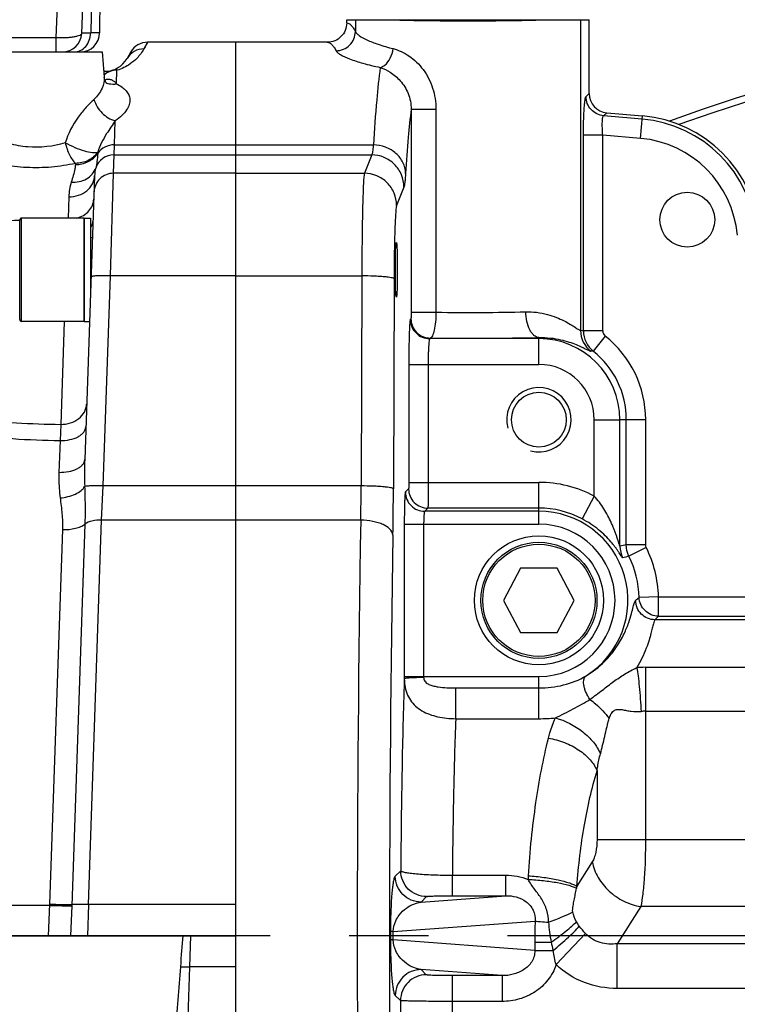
# Model space of a CAD drawing. Header units: millimetres. Extents: x 0 to 594, y 0 to 420.
# Tile 30 of 51: x 300 to 322, y 216 to 246. Entities that reach past the tile are written whole.
import ezdxf

# ---------------------------------------------------------------- set-up
doc = ezdxf.new("R2010")
doc.units = ezdxf.units.MM
doc.header["$LTSCALE"] = 32.67
doc.linetypes.add('CENTER', pattern=[0.6, 0.375, -0.075, 0.075, -0.075])
doc.layers.get('0').update_dxf_attribs({"linetype": 'CONTINUOUS'})
doc.layers.add('3_ALL_AXES', color=7, linetype='CONTINUOUS')
doc.layers.add('LAY0001', color=7, linetype='CONTINUOUS')
doc.styles.get("Standard").update_dxf_attribs({"font": 'arial.ttf'})
doc.dimstyles.new('DIMSTYLE_2', dxfattribs={"dimtxt": 3, "dimasz": 3, "dimexe": 2, "dimexo": 1.5, "dimgap": 0.75, "dimtad": 1, "dimdec": 1, "dimlfac": 5, "dimdsep": 46, "dimtxsty": 'STANDARD', "dimblk": '_FILLED', "dimblk1": '_FILLED', "dimblk2": '_FILLED', "dimcen": 0.09, "dimadec": 1, "dimazin": 2, "dimtp": 0.8, "dimtm": 0.8, "dimtfac": 1, "dimtdec": 1, "dimtofl": 0, "dimtmove": 0, "dimatfit": 3, "dimldrblk": '_FILLED', "dimfxl": 1, "dimtolj": 1, "dimarcsym": 0})

# ---------------------------------------------------------------- blocks, each defined once
blk = doc.blocks.new('_FILLED')
at = {"color": 0, "linetype": 'BYBLOCK'}
blk.add_solid([(0, 0), (-1, 0.25), (-1, -0.25)], dxfattribs=at)
blk = doc.blocks.new('*D5')
at = {"color": 2, "linetype": 'CONTINUOUS'}
for p, q in [((241.99, 276.91), (207.075, 276.91)), ((209.075, 276.91), (209.075, 217.31)), ((209.075, 157.71), (209.075, 217.31)), ((310.884, 157.71), (207.075, 157.71))]:
    blk.add_line(p, q, dxfattribs=at)
at = {"color": 2, "linetype": 'CONTINUOUS', "xscale": 3, "yscale": 3, "zscale": 3}
for p, rotation in [((209.075, 276.91), 90), ((209.075, 157.71), 270)]:
    blk.add_blockref('_FILLED', p, dxfattribs=dict(at, rotation=rotation))
at = {"color": 2, "linetype": 'CONTINUOUS', "insert": (205.325, 217.31), "char_height": 3, "width": 6.99257, "attachment_point": 2, "rotation": 90, "line_spacing_factor": 0.9}
blk.add_mtext('596', dxfattribs=at)

msp = doc.modelspace()

# ---------------------------------------------------------------- linework, layer by layer
at = {"color": 9, "linetype": 'CONTINUOUS'}
for p, q in [((300.816, 245.545), (301.373, 259.11)), ((302.133, 255.412), (301.891, 245.699)), ((300.816, 245.545), (281.564, 245.545)), ((300.816, 245.11), (300.816, 245.545)), ((303.656, 245.41), (303.541, 245.206)), ((302.693, 244.123), (302.707, 244.544)), ((317.25, 243.73), (317.35, 243.822)), ((311.828, 243.342), (311.828, 237.041)), ((311.828, 243.342), (312.598, 243.342)), ((312.598, 243.342), (312.598, 237.041)), ((302.628, 242.23), (302.654, 242.98)), ((317.796, 243.133), (317.897, 243.226)), ((318.993, 243.029), (317.796, 243.133)), ((318.941, 242.432), (319.002, 243.129)), ((317.171, 236.46), (317.171, 242.535)), ((317.77, 242.535), (317.171, 242.535)), ((317.77, 236.46), (317.77, 242.535)), ((318.941, 242.432), (317.77, 242.535)), ((302.615, 241.919), (302.628, 242.23)), ((302.628, 242.23), (306.39, 242.23)), ((302.11, 242.006), (302.109, 241.968)), ((302.595, 241.349), (302.615, 241.919)), ((302.615, 241.919), (306.39, 241.919)), ((310.606, 241.919), (310.378, 241.349)), ((301.417, 241.657), (301.416, 241.619)), ((302.503, 238.168), (302.595, 241.349)), ((306.38, 241.349), (302.595, 241.349)), ((311.605, 240.923), (311.378, 240.353)), ((301.213, 240.62), (301.19, 239.958)), ((299.75, 236.758), (299.75, 239.958)), ((302.276, 231.656), (302.503, 238.168)), ((306.38, 238.168), (302.503, 238.168)), ((310.299, 238.168), (310.279, 231.656)), ((311.298, 238.08), (311.278, 231.568)), ((311.828, 237.041), (312.598, 237.041)), ((301.072, 236.758), (300.963, 233.566)), ((311.821, 236.84), (311.803, 236.822)), ((317.77, 236.46), (317.171, 236.46)), ((317.846, 236.304), (317.473, 235.834)), ((312.42, 236.241), (312.402, 236.223)), ((315.79, 236.223), (312.402, 236.223)), ((315.79, 236.256), (315.79, 236.223)), ((311.756, 235.423), (311.756, 231.768)), ((311.756, 235.423), (315.79, 235.423)), ((312.355, 235.423), (312.355, 231.768)), ((300.963, 233.566), (300.942, 233.064)), ((317.503, 231.342), (317.503, 233.71)), ((318.303, 229.786), (318.303, 233.71)), ((319.1, 233.71), (318.303, 233.71)), ((318.5, 229.833), (318.5, 233.71)), ((319.1, 229.833), (319.1, 233.71)), ((300.942, 233.064), (300.906, 232.078)), ((311.756, 231.768), (315.79, 231.768)), ((315.79, 230.47), (315.79, 231.768)), ((302.231, 230.597), (302.276, 231.656)), ((306.39, 231.656), (302.276, 231.656)), ((311.749, 231.568), (311.65, 231.469)), ((317.503, 231.342), (317.129, 230.636)), ((312.348, 230.969), (312.249, 230.87)), ((315.79, 230.87), (312.249, 230.87)), ((315.79, 230.969), (312.348, 230.969)), ((301.711, 230.472), (301.303, 218.642)), ((301.823, 218.677), (302.231, 230.597)), ((306.39, 230.597), (302.231, 230.597)), ((311.616, 230.47), (311.616, 225.75)), ((311.616, 230.47), (315.79, 230.47)), ((312.216, 230.47), (312.216, 225.75)), ((301.019, 230.303), (300.612, 218.693)), ((319.1, 229.833), (318.5, 229.833)), ((319.12, 229.745), (318.582, 229.48)), ((319.498, 228.22), (318.899, 228.202)), ((319.498, 227.62), (319.498, 228.22)), ((319.498, 228.22), (323.904, 228.22)), ((323.478, 227.509), (319.389, 227.509)), ((319.498, 227.62), (323.304, 227.62)), ((319.094, 226.034), (319.094, 220.696)), ((319.094, 226.034), (346.686, 226.034)), ((311.616, 225.687), (311.614, 225.619)), ((311.616, 225.75), (315.79, 225.75)), ((315.79, 224.44), (315.79, 225.75)), ((313.21, 224.44), (313.21, 225.393)), ((313.21, 225.393), (315.79, 225.393)), ((319.094, 224.671), (346.686, 224.671)), ((313.21, 224.44), (315.79, 224.44)), ((317.591, 222.829), (317.591, 220.696)), ((317.591, 220.696), (348.189, 220.696)), ((317.445, 220.003), (316.967, 219.244)), ((311.337, 219.557), (311.506, 219.725)), ((313.106, 218.954), (313.106, 219.587)), ((313.106, 219.587), (314.759, 219.587)), ((314.759, 218.954), (314.759, 219.587)), ((312.137, 218.757), (314.759, 218.954)), ((312.137, 218.757), (312.305, 218.926)), ((313.106, 218.954), (314.759, 218.954)), ((300.61, 218.652), (261.123, 218.652)), ((300.612, 218.693), (300.577, 217.71)), ((301.303, 218.642), (301.27, 217.71)), ((301.823, 218.677), (301.79, 217.71)), ((306.39, 218.677), (301.823, 218.677)), ((318.949, 218.617), (318.221, 217.463)), ((346.832, 218.617), (318.949, 218.617)), ((311.271, 217.839), (315.673, 218.168)), ((304.99, 217.71), (304.956, 216.743)), ((311.196, 217.582), (311.196, 217.839)), ((311.271, 217.839), (311.196, 217.839)), ((311.271, 217.582), (311.271, 217.839)), ((316.322, 216.818), (317.239, 217.781)), ((311.271, 217.582), (311.196, 217.582)), ((315.664, 217.253), (311.271, 217.582)), ((315.664, 217.515), (315.664, 217.253)), ((315.664, 217.515), (316.169, 217.515)), ((318.221, 216.077), (318.221, 217.463)), ((347.559, 217.463), (318.221, 217.463)), ((315.664, 217.253), (316.231, 217.253)), ((304.956, 216.743), (304.885, 214.725)), ((306.39, 216.743), (304.956, 216.743)), ((314.649, 216.475), (312.137, 216.663)), ((312.298, 216.502), (312.137, 216.663)), ((313.097, 216.475), (313.097, 208.071)), ((314.649, 216.475), (313.097, 216.475)), ((314.649, 216.475), (314.649, 215.675)), ((311.498, 215.702), (311.337, 215.863)), ((347.559, 216.077), (318.221, 216.077)), ((311.498, 215.702), (311.498, 203.995)), ((314.649, 215.675), (313.097, 215.675))]:
    msp.add_line(p, q, dxfattribs=at)
at = {"color": 7, "linetype": 'CONTINUOUS'}
for p, q in [((301.614, 245.685), (302.165, 259.11)), ((302.211, 250.636), (302.168, 245.705)), ((310.1, 246.11), (317.08, 246.11)), ((306.39, 245.41), (303.656, 245.41)), ((306.39, 241.465), (306.39, 245.41)), ((280.138, 245.11), (302.243, 245.11)), ((302.243, 245.11), (302.311, 244.328)), ((303.137, 245.11), (303.021, 244.91)), ((302.328, 244.51), (302.295, 244.51)), ((317.897, 243.226), (319.002, 243.129)), ((306.38, 241.465), (306.38, 236.839)), ((306.38, 241.465), (306.39, 241.465)), ((302.013, 241.271), (301.706, 232.476)), ((301.69, 239.958), (299.75, 239.958)), ((301.69, 236.758), (301.69, 239.958)), ((299.69, 236.818), (299.69, 239.898)), ((301.89, 239.358), (301.946, 239.358)), ((306.38, 239.358), (306.39, 239.358)), ((301.69, 236.758), (299.75, 236.758)), ((306.38, 236.839), (306.39, 236.839)), ((306.39, 198.581), (306.39, 236.839)), ((315.224, 229.11), (314.693, 228.11)), ((316.356, 229.11), (315.224, 229.11)), ((316.888, 228.11), (316.356, 229.11)), ((314.693, 228.11), (315.224, 227.11)), ((316.356, 227.11), (316.888, 228.11)), ((315.224, 227.11), (316.356, 227.11)), ((261.19, 217.71), (306.39, 217.71))]:
    msp.add_line(p, q, dxfattribs=at)
at = {"color": 9, "linetype": 'CONTINUOUS'}
msp.add_lwpolyline([(303.656, 245.41), (303.655, 245.408), (303.65, 245.399), (303.641, 245.383), (303.626, 245.357), (303.605, 245.32), (303.577, 245.27), (303.541, 245.206)], dxfattribs=at)
at = {"color": 7, "linetype": 'CONTINUOUS'}
msp.add_lwpolyline([(302.389, 244.135), (302.388, 244.136), (302.383, 244.141), (302.374, 244.152), (302.363, 244.168), (302.35, 244.191), (302.336, 244.221), (302.324, 244.256), (302.315, 244.296), (302.311, 244.328)], dxfattribs=at)
msp.add_circle((315.79, 228.11), 1.8, dxfattribs=at)
at = {"color": 9, "linetype": 'CONTINUOUS'}
msp.add_circle((315.79, 228.11), 1.74, dxfattribs=at)
at = {"color": 7, "linetype": 'CONTINUOUS'}
for centre, radius, start, end in [((338.79, 190.91), 55.4, 191.9816, 110.0064), ((338.79, 190.91), 55.2, 192.0255, 109.7556), ((301.014, 245.71), 0.6, 269.9998, 357.6501), ((301.568, 245.71), 0.6, 270.0001, 359.5), ((303.656, 244.81), 0.6, 90, 150), ((302.328, 245.31), 0.8, 270, 330), ((318.654, 239.144), 4, 5, 85), ((338.79, 190.91), 51.349, 180.2229, 108.3544), ((299.75, 239.898), 0.06, 90, 180), ((307.204, 239.231), 0.87, 159.298, 161.25), ((307.259, 239.333), 0.926, 198.3742, 200.2447), ((299.75, 236.818), 0.06, 180, 270)]:
    msp.add_arc(centre, radius, start, end, dxfattribs=at)
at = {"color": 9, "linetype": 'CONTINUOUS'}
for centre, radius, start, end in [((302.328, 243.946), 0.564, 90.002, 93.3592), ((302.577, 244.668), 0.553, 248.1919, 250.5494), ((318.654, 239.144), 3.899, 5, 85), ((318.654, 239.144), 3.301, 5, 85), ((338.79, 190.91), 51.15, 180.2241, 108.4028), ((302.614, 241.319), 0.6, 89.9193, 161.1365), ((303.196, 241.229), 1.184, 166.1163, 177.9526), ((303.028, 240.554), 1.816, 163.2685, 177.925), ((316.606, 232.818), 3.686, 81.1758, 82.5879), ((317.882, 236.472), 0.8, 179.9403, 232.7525), ((317.971, 236.46), 0.8, 179.9561, 231.4929), ((317.97, 236.461), 0.2, 180.0233, 231.6263), ((315.79, 233.71), 3.31, 0, 51.5989), ((317.37, 233.003), 2.833, 87.9055, 89.4435), ((315.79, 233.71), 2.71, 0, 51.5989), ((314.528, 232.037), 12.829, 178.0361, 181.776), ((315.79, 228.11), 3.658, 62.0761, 90), ((257.232, 231.864), 53.047, 358.631, 359.7746), ((213.587, 231.852), 97.692, 358.99124, 359.8339), ((315.79, 228.11), 2.859, 62.0761, 90), ((315.79, 228.11), 2.76, 302.0342, 90), ((1085.903, 217.71), 775.746, 179.048148, 180.951852), ((315.79, 228.11), 2.36, 270, 90), ((1031.907, 217.71), 720.75, 179.0125, 180.9875), ((326.02, 197.439), 33.255, 103.0701, 103.4193), ((315.79, 228.11), 3.71, 1.6926, 26.1447), ((324.142, 209.665), 20.581, 105.6749, 106.2335), ((315.79, 228.11), 3.11, 1.6926, 26.1447), ((313.723, 234.189), 7.914, 309.8024, 310.8406), ((312.028, 234.872), 10.411, 314.9943, 315.8495), ((319.094, 221.684), 4.349, 89.9954, 93.5663), ((340.187, 225.75), 28.571, 179.9999, 180.1264), ((316.786, 225.75), 4.57, 180, 180.3162), ((319.094, 223.371), 1.3, 90, 95.9812), ((315.793, 229.443), 5.002, 269.9713, 275.8308), ((321.185, 219.205), 5.734, 176.3198, 177.4534), ((320.13, 218.575), 3.234, 168.0699, 169.2025), ((338.792, 217.516), 23.129, 178.3833, 180.0005), ((322.061, 218.599), 5.991, 184.4692, 190.4222), ((321.612, 218.671), 5.564, 191.9855, 194.7666)]:
    msp.add_arc(centre, radius, start, end, dxfattribs=at)
at = {"color": 2, "linetype": 'CONTINUOUS'}
msp.add_arc((315.79, 233.71), 1, 255, 195, dxfattribs=at)
at = {"color": 7, "linetype": 'CONTINUOUS'}
for centre, major_axis, ratio, start_param, end_param in [((317.952, 243.825), (0.444, 0.407), 0.995532, 2.402058, 3.881128), ((304.673, 208.629), (0.4, 11.461), 0.034878, 0.657383, 0.784649)]:
    msp.add_ellipse(centre, major_axis=major_axis, ratio=ratio, start_param=start_param, end_param=end_param, dxfattribs=at)
msp.add_open_spline([(309.83, 246.01), (309.83, 245.932), (309.798, 245.774), (309.664, 245.574), (309.464, 245.441), (309.306, 245.41), (309.228, 245.41)], degree=3, knots=[0, 0, 0, 0, 0.24999, 0.499985, 0.74999, 1, 1, 1, 1], dxfattribs=at)
at = {"color": 9, "linetype": 'CONTINUOUS'}
for points, knots in [([(309.5, 245.148), (309.578, 245.148), (309.734, 245.181), (309.932, 245.313), (310.065, 245.509), (310.098, 245.665), (310.099, 245.742)], [0, 0, 0, 0, 0.250491, 0.501145, 0.751131, 1, 1, 1, 1]), ([(309.83, 246.01), (309.853, 246.01), (309.904, 245.994), (309.973, 245.939), (310.039, 245.852), (310.078, 245.782), (310.099, 245.742)], [0, 0, 0, 0, 0.176474, 0.389733, 0.660827, 1, 1, 1, 1]), ([(310.099, 245.742), (310.108, 245.72), (310.143, 245.676), (310.257, 245.583), (310.482, 245.467), (310.836, 245.332), (311.113, 245.252), (311.268, 245.213)], [0, 0, 0, 0, 0.054055, 0.127562, 0.338145, 0.631685, 1, 1, 1, 1]), ([(301.614, 245.685), (301.613, 245.674), (301.595, 245.646), (301.545, 245.62), (301.47, 245.595), (301.372, 245.574), (301.253, 245.558), (301.065, 245.543), (300.918, 245.542), (300.816, 245.545)], [0, 0, 0, 0, 0.042586, 0.108079, 0.202147, 0.32388, 0.469853, 0.63521, 1, 1, 1, 1]), ([(301.374, 245.11), (301.441, 245.11), (301.58, 245.142), (301.75, 245.276), (301.863, 245.471), (301.89, 245.622), (301.891, 245.699)], [0, 0, 0, 0, 0.232804, 0.475941, 0.733107, 1, 1, 1, 1]), ([(301.891, 245.699), (301.851, 245.698), (301.795, 245.696), (301.727, 245.694), (301.687, 245.692), (301.657, 245.69), (301.633, 245.689), (301.623, 245.686), (301.614, 245.687), (301.614, 245.685)], [0, 0, 0, 0, 0.430579, 0.602357, 0.744041, 0.855015, 0.93481, 0.98308, 1, 1, 1, 1]), ([(302.168, 245.705), (302.168, 245.704), (302.166, 245.704), (302.163, 245.704), (302.157, 245.704), (302.146, 245.703), (302.125, 245.702), (302.095, 245.702), (302.055, 245.701), (301.987, 245.7), (301.931, 245.699), (301.891, 245.699)], [0, 0, 0, 0, 0.004285, 0.01637, 0.036385, 0.064337, 0.143962, 0.254882, 0.396631, 0.568608, 1, 1, 1, 1]), ([(303.541, 245.206), (303.483, 245.103), (303.354, 244.93), (303.078, 244.693), (302.852, 244.585), (302.707, 244.544)], [0, 0, 0, 0, 0.325824, 0.585365, 1, 1, 1, 1]), ([(303.541, 245.206), (303.437, 245.207), (303.226, 245.153), (303.073, 244.999), (303.021, 244.91)], [0, 0, 0, 0, 0.501078, 1, 1, 1, 1]), ([(309.228, 245.41), (309.252, 245.41), (309.303, 245.396), (309.373, 245.342), (309.44, 245.257), (309.48, 245.187), (309.5, 245.148)], [0, 0, 0, 0, 0.178004, 0.391363, 0.661797, 1, 1, 1, 1]), ([(309.5, 245.148), (309.511, 245.126), (309.554, 245.081), (309.689, 244.99), (309.953, 244.877), (310.367, 244.745), (310.689, 244.668), (310.87, 244.63)], [0, 0, 0, 0, 0.049875, 0.120896, 0.330577, 0.626927, 1, 1, 1, 1]), ([(310.87, 244.63), (310.92, 244.643), (311.05, 244.715), (311.2, 244.92), (311.256, 245.111), (311.268, 245.213)], [0, 0, 0, 0, 0.209582, 0.58288, 1, 1, 1, 1]), ([(311.268, 245.213), (311.443, 245.169), (311.8, 245.002), (312.235, 244.573), (312.528, 243.996), (312.598, 243.56), (312.598, 243.342)], [0, 0, 0, 0, 0.22097, 0.470629, 0.733438, 1, 1, 1, 1]), ([(302.707, 244.544), (302.634, 244.544), (302.488, 244.518), (302.36, 244.442), (302.305, 244.395)], [0, 0, 0, 0, 0.502009, 1, 1, 1, 1]), ([(302.707, 244.544), (302.694, 244.547), (302.64, 244.555), (302.584, 244.551), (302.545, 244.54)], [0, 0, 0, 0, 0.257087, 1, 1, 1, 1]), ([(310.87, 244.63), (310.823, 244.297), (310.743, 243.497), (310.686, 242.696), (310.656, 242.23)], [0, 0, 0, 0, 0.419145, 1, 1, 1, 1]), ([(310.87, 244.63), (310.978, 244.594), (311.206, 244.484), (311.518, 244.218), (311.765, 243.826), (311.829, 243.505), (311.828, 243.342)], [0, 0, 0, 0, 0.200358, 0.441382, 0.712663, 1, 1, 1, 1]), ([(302.311, 244.328), (302.321, 244.212), (302.259, 243.947), (302.095, 243.74), (301.994, 243.64)], [0, 0, 0, 0, 0.450939, 1, 1, 1, 1]), ([(302.327, 244.248), (302.365, 244.264), (302.443, 244.278), (302.548, 244.247), (302.63, 244.193), (302.673, 244.147), (302.693, 244.123)], [0, 0, 0, 0, 0.299735, 0.547479, 0.777054, 1, 1, 1, 1]), ([(302.393, 244.147), (302.416, 244.138), (302.514, 244.111), (302.618, 244.111), (302.693, 244.123)], [0, 0, 0, 0, 0.245835, 1, 1, 1, 1]), ([(302.693, 244.123), (302.752, 244.093), (302.86, 244.029), (302.991, 243.914), (303.078, 243.787), (303.104, 243.694), (303.108, 243.649)], [0, 0, 0, 0, 0.306441, 0.567581, 0.793274, 1, 1, 1, 1]), ([(301.994, 243.64), (301.913, 243.56), (301.737, 243.387), (301.39, 242.969), (301.192, 242.578), (301.101, 242.296)], [0, 0, 0, 0, 0.210141, 0.45487, 1, 1, 1, 1]), ([(301.994, 243.64), (302.04, 243.482), (302.211, 243.193), (302.501, 243.016), (302.654, 242.98)], [0, 0, 0, 0, 0.511823, 1, 1, 1, 1]), ([(303.108, 243.649), (303.113, 243.594), (303.097, 243.473), (303.006, 243.3), (302.855, 243.131), (302.726, 243.03), (302.654, 242.98)], [0, 0, 0, 0, 0.196812, 0.420658, 0.686325, 1, 1, 1, 1]), ([(317.171, 242.535), (317.171, 242.682), (317.174, 242.895), (317.183, 243.169), (317.193, 243.345), (317.204, 243.492), (317.217, 243.605), (317.229, 243.677), (317.24, 243.714), (317.246, 243.726), (317.25, 243.73)], [0, 0, 0, 0, 0.366543, 0.53374, 0.682202, 0.806687, 0.902873, 0.967632, 0.98776, 1, 1, 1, 1]), ([(317.796, 243.133), (317.723, 243.14), (317.578, 243.181), (317.398, 243.317), (317.278, 243.508), (317.25, 243.656), (317.25, 243.73)], [0, 0, 0, 0, 0.249863, 0.5, 0.750137, 1, 1, 1, 1]), ([(301.101, 242.296), (300.73, 242.178), (300.129, 242.113), (299.377, 242.249), (298.884, 242.439), (298.489, 242.689), (298.203, 242.971), (298.029, 243.27), (297.995, 243.483), (298.004, 243.579)], [0, 0, 0, 0, 0.310546, 0.465028, 0.605791, 0.728969, 0.834102, 0.922875, 1, 1, 1, 1]), ([(311.828, 243.342), (311.793, 243.051), (311.729, 242.386), (311.68, 241.719), (311.655, 241.345)], [0, 0, 0, 0, 0.438549, 1, 1, 1, 1]), ([(302.654, 242.98), (302.567, 242.844), (302.348, 242.544), (302.175, 242.208), (302.11, 242.006)], [0, 0, 0, 0, 0.432153, 1, 1, 1, 1]), ([(317.77, 242.535), (317.764, 242.608), (317.755, 242.745), (317.754, 242.908), (317.761, 243.015), (317.769, 243.073), (317.778, 243.111), (317.789, 243.131), (317.796, 243.133)], [0, 0, 0, 0, 0.364513, 0.678753, 0.802624, 0.898377, 0.963634, 1, 1, 1, 1]), ([(301.417, 241.657), (301.175, 241.601), (300.671, 241.523), (299.908, 241.51), (299.167, 241.597), (298.501, 241.77), (297.949, 242.006), (297.582, 242.247), (297.375, 242.455), (297.271, 242.604), (297.211, 242.754), (297.202, 242.855), (297.207, 242.903)], [0, 0, 0, 0, 0.156751, 0.319962, 0.479357, 0.625684, 0.752519, 0.856334, 0.89942, 0.936973, 0.969923, 1, 1, 1, 1]), ([(301.101, 242.296), (301.197, 242.243), (301.393, 242.149), (301.677, 242.046), (301.896, 241.995), (302.035, 241.989), (302.089, 241.997), (302.11, 242.006)], [0, 0, 0, 0, 0.30925, 0.607967, 0.848795, 0.936478, 1, 1, 1, 1]), ([(301.101, 242.296), (301.132, 242.166), (301.194, 241.981), (301.313, 241.772), (301.381, 241.689), (301.417, 241.657)], [0, 0, 0, 0, 0.558473, 0.799785, 1, 1, 1, 1]), ([(302.628, 242.23), (302.526, 242.231), (302.322, 242.186), (302.162, 242.05), (302.109, 241.968)], [0, 0, 0, 0, 0.512995, 1, 1, 1, 1]), ([(310.656, 242.23), (310.652, 242.191), (310.645, 242.121), (310.633, 242.03), (310.621, 241.965), (310.612, 241.931), (310.606, 241.919)], [0, 0, 0, 0, 0.371872, 0.663679, 0.873174, 1, 1, 1, 1]), ([(311.655, 241.345), (311.653, 241.46), (311.595, 241.696), (311.368, 241.987), (311.039, 242.181), (310.784, 242.228), (310.656, 242.23)], [0, 0, 0, 0, 0.23552, 0.48056, 0.736906, 1, 1, 1, 1]), ([(301.416, 241.619), (301.553, 241.618), (301.824, 241.677), (302.037, 241.86), (302.109, 241.968)], [0, 0, 0, 0, 0.512945, 1, 1, 1, 1]), ([(302.11, 242.006), (302.039, 241.898), (301.826, 241.715), (301.554, 241.656), (301.417, 241.657)], [0, 0, 0, 0, 0.487213, 1, 1, 1, 1]), ([(302.109, 241.968), (302.106, 241.882), (302.094, 241.728), (302.062, 241.578), (302.047, 241.513)], [0, 0, 0, 0, 0.565664, 1, 1, 1, 1]), ([(311.605, 240.923), (311.605, 241.052), (311.552, 241.314), (311.329, 241.644), (310.998, 241.866), (310.735, 241.919), (310.606, 241.919)], [0, 0, 0, 0, 0.249528, 0.499478, 0.749734, 1, 1, 1, 1]), ([(301.416, 241.619), (301.414, 241.575), (301.394, 241.389), (301.33, 241.213), (301.289, 241.077)], [0, 0, 0, 0, 0.238646, 1, 1, 1, 1]), ([(301.289, 241.077), (301.449, 241.065), (301.7, 241.114), (301.945, 241.312), (302.022, 241.444), (302.047, 241.513)], [0, 0, 0, 0, 0.519132, 0.763938, 1, 1, 1, 1]), ([(301.213, 240.62), (301.315, 240.619), (301.515, 240.649), (301.777, 240.788), (301.961, 241.004), (302.01, 241.183), (302.013, 241.271)], [0, 0, 0, 0, 0.268632, 0.526466, 0.768902, 1, 1, 1, 1]), ([(302.595, 241.349), (302.519, 241.349), (302.365, 241.32), (302.168, 241.192), (302.033, 241.001), (301.998, 240.849), (301.995, 240.773)], [0, 0, 0, 0, 0.250439, 0.500614, 0.750433, 1, 1, 1, 1]), ([(310.378, 241.349), (310.374, 241.336), (310.369, 241.301), (310.362, 241.235), (310.355, 241.143), (310.345, 240.972), (310.334, 240.701), (310.323, 240.313), (310.313, 239.85), (310.303, 239.127), (310.3, 238.559), (310.299, 238.168)], [0, 0, 0, 0, 0.012738, 0.033621, 0.062542, 0.0993, 0.195181, 0.318391, 0.465205, 0.631174, 1, 1, 1, 1]), ([(311.378, 240.353), (311.377, 240.482), (311.324, 240.744), (311.102, 241.075), (310.77, 241.296), (310.508, 241.349), (310.378, 241.349)], [0, 0, 0, 0, 0.249528, 0.499478, 0.749734, 1, 1, 1, 1]), ([(311.655, 241.345), (311.652, 241.292), (311.645, 241.198), (311.633, 241.074), (311.621, 240.986), (311.611, 240.939), (311.605, 240.923)], [0, 0, 0, 0, 0.373593, 0.666235, 0.875404, 1, 1, 1, 1]), ([(301.463, 239.957), (301.604, 239.998), (301.803, 240.112), (301.956, 240.351), (301.985, 240.485), (301.988, 240.55)], [0, 0, 0, 0, 0.523028, 0.765985, 1, 1, 1, 1]), ([(311.378, 240.353), (311.374, 240.344), (311.368, 240.319), (311.357, 240.244), (311.346, 240.106), (311.333, 239.89), (311.322, 239.613), (311.313, 239.282), (311.303, 238.766), (311.299, 238.36), (311.298, 238.08)], [0, 0, 0, 0, 0.012937, 0.033926, 0.099691, 0.195578, 0.318746, 0.465489, 0.63137, 1, 1, 1, 1]), ([(299.69, 239.888), (299.258, 239.869), (298.396, 239.815), (297.114, 239.681), (295.855, 239.486), (294.635, 239.219), (293.658, 238.92), (292.927, 238.616), (292.423, 238.354), (291.972, 238.05), (291.597, 237.696), (291.332, 237.282), (291.264, 236.967), (291.262, 236.814)], [0, 0, 0, 0, 0.13695, 0.272952, 0.407397, 0.539414, 0.667599, 0.729581, 0.789558, 0.846925, 0.90102, 0.951608, 1, 1, 1, 1]), ([(301.891, 239.672), (301.902, 239.685), (301.94, 239.738), (301.962, 239.804), (301.963, 239.852)], [0, 0, 0, 0, 0.267768, 1, 1, 1, 1]), ([(302.503, 238.168), (302.427, 238.17), (302.316, 238.172), (302.175, 238.171), (302.085, 238.168), (302.012, 238.163), (301.955, 238.156), (301.924, 238.15), (301.904, 238.141), (301.903, 238.136)], [0, 0, 0, 0, 0.378681, 0.549821, 0.700001, 0.823603, 0.916128, 0.974635, 1, 1, 1, 1]), ([(311.298, 238.08), (311.297, 238.084), (311.288, 238.091), (311.26, 238.103), (311.202, 238.116), (311.108, 238.13), (310.985, 238.142), (310.837, 238.153), (310.605, 238.164), (310.424, 238.167), (310.299, 238.168)], [0, 0, 0, 0, 0.011417, 0.030208, 0.092505, 0.187152, 0.311156, 0.460161, 0.628806, 1, 1, 1, 1]), ([(311.828, 237.041), (311.828, 237.015), (311.827, 236.969), (311.826, 236.914), (311.825, 236.878), (311.824, 236.859), (311.822, 236.848), (311.822, 236.842), (311.821, 236.84)], [0, 0, 0, 0, 0.378743, 0.69869, 0.821773, 0.914628, 0.974501, 1, 1, 1, 1]), ([(312.598, 237.041), (312.597, 236.941), (312.588, 236.754), (312.552, 236.509), (312.507, 236.345), (312.461, 236.264), (312.433, 236.243), (312.42, 236.241)], [0, 0, 0, 0, 0.357635, 0.666203, 0.885186, 0.954391, 1, 1, 1, 1]), ([(312.598, 237.041), (313.074, 237.035), (314.001, 237.032), (314.929, 237.044), (315.381, 237.056)], [0, 0, 0, 0, 0.513112, 1, 1, 1, 1]), ([(315.381, 237.056), (315.607, 237.062), (315.934, 237.021), (316.325, 236.891), (316.562, 236.784), (316.756, 236.675), (316.889, 236.59), (316.975, 236.534), (317.021, 236.504), (317.055, 236.484), (317.074, 236.474), (317.082, 236.473)], [0, 0, 0, 0, 0.371026, 0.532121, 0.675211, 0.797992, 0.896584, 0.93517, 0.965644, 0.987365, 1, 1, 1, 1]), ([(315.79, 236.256), (315.734, 236.26), (315.647, 236.304), (315.561, 236.401), (315.476, 236.542), (315.403, 236.763), (315.382, 236.955), (315.381, 237.056)], [0, 0, 0, 0, 0.1747, 0.281421, 0.403093, 0.685508, 1, 1, 1, 1]), ([(291.262, 236.814), (291.261, 236.638), (291.344, 236.268), (291.661, 235.781), (292.106, 235.348), (292.637, 234.968), (293.227, 234.635), (294.072, 234.243), (295.193, 233.851), (296.59, 233.502), (298.024, 233.258), (299.478, 233.109), (300.453, 233.069), (300.942, 233.064)], [0, 0, 0, 0, 0.048046, 0.100262, 0.15673, 0.216341, 0.278085, 0.341272, 0.470303, 0.601469, 0.733793, 0.866748, 1, 1, 1, 1]), ([(291.583, 236.794), (291.582, 236.712), (291.604, 236.544), (291.7, 236.302), (291.849, 236.073), (292.106, 235.784), (292.504, 235.465), (293.044, 235.141), (293.629, 234.861), (294.245, 234.618), (294.881, 234.407), (295.75, 234.163), (296.862, 233.924), (298.217, 233.724), (299.587, 233.602), (300.504, 233.57), (300.963, 233.566)], [0, 0, 0, 0, 0.023572, 0.048206, 0.074211, 0.101537, 0.159254, 0.219837, 0.282179, 0.345645, 0.409859, 0.474592, 0.605051, 0.736335, 0.868063, 1, 1, 1, 1]), ([(311.803, 236.822), (311.8, 236.82), (311.797, 236.807), (311.792, 236.784), (311.788, 236.747), (311.784, 236.698), (311.78, 236.638), (311.774, 236.536), (311.769, 236.384), (311.763, 236.177), (311.759, 235.941), (311.756, 235.687), (311.756, 235.512), (311.756, 235.423)], [0, 0, 0, 0, 0.008606, 0.025968, 0.052171, 0.087033, 0.13026, 0.181468, 0.305899, 0.455801, 0.62569, 0.809336, 1, 1, 1, 1]), ([(311.803, 236.822), (311.803, 236.744), (311.834, 236.587), (311.968, 236.388), (312.167, 236.254), (312.324, 236.223), (312.402, 236.223)], [0, 0, 0, 0, 0.249958, 0.5, 0.750042, 1, 1, 1, 1]), ([(311.821, 236.84), (311.821, 236.763), (311.852, 236.605), (311.986, 236.406), (312.185, 236.272), (312.343, 236.241), (312.42, 236.241)], [0, 0, 0, 0, 0.249958, 0.5, 0.750042, 1, 1, 1, 1]), ([(312.402, 236.223), (312.4, 236.221), (312.396, 236.214), (312.39, 236.192), (312.383, 236.145), (312.375, 236.071), (312.368, 235.972), (312.363, 235.854), (312.357, 235.669), (312.355, 235.523), (312.355, 235.423)], [0, 0, 0, 0, 0.009807, 0.027724, 0.089191, 0.183606, 0.307784, 0.457293, 0.626715, 1, 1, 1, 1]), ([(312.42, 236.241), (312.997, 236.235), (314.121, 236.233), (315.244, 236.245), (315.79, 236.256)], [0, 0, 0, 0, 0.513546, 1, 1, 1, 1]), ([(315.79, 236.256), (315.91, 236.26), (316.137, 236.251), (316.45, 236.199), (316.716, 236.126), (316.935, 236.045), (317.11, 235.967), (317.242, 235.902), (317.326, 235.86), (317.374, 235.841), (317.391, 235.836), (317.397, 235.836)], [0, 0, 0, 0, 0.214663, 0.403037, 0.566397, 0.705464, 0.819915, 0.908386, 0.968889, 0.988116, 1, 1, 1, 1]), ([(300.963, 233.566), (301.065, 233.564), (301.265, 233.592), (301.528, 233.725), (301.713, 233.933), (301.763, 234.109), (301.766, 234.193)], [0, 0, 0, 0, 0.27248, 0.532085, 0.773019, 1, 1, 1, 1]), ([(300.942, 233.064), (301.043, 233.062), (301.236, 233.078), (301.459, 233.151), (301.6, 233.241), (301.677, 233.316), (301.727, 233.4), (301.74, 233.462), (301.741, 233.491)], [0, 0, 0, 0, 0.307951, 0.584747, 0.705405, 0.813124, 0.909815, 1, 1, 1, 1]), ([(300.906, 232.078), (301.007, 232.076), (301.2, 232.09), (301.423, 232.157), (301.564, 232.241), (301.641, 232.311), (301.692, 232.39), (301.705, 232.448), (301.706, 232.476)], [0, 0, 0, 0, 0.313667, 0.593586, 0.714054, 0.820147, 0.913801, 1, 1, 1, 1]), ([(300.906, 232.078), (300.904, 232.013), (300.9, 231.748), (300.918, 231.482), (300.943, 231.284)], [0, 0, 0, 0, 0.248006, 1, 1, 1, 1]), ([(311.756, 231.768), (311.756, 231.743), (311.755, 231.697), (311.754, 231.642), (311.753, 231.607), (311.752, 231.588), (311.75, 231.576), (311.75, 231.57), (311.749, 231.568)], [0, 0, 0, 0, 0.37435, 0.694185, 0.818636, 0.913082, 0.97415, 1, 1, 1, 1]), ([(312.355, 231.768), (312.355, 231.668), (312.355, 231.523), (312.354, 231.338), (312.353, 231.219), (312.352, 231.121), (312.352, 231.046), (312.349, 230.999), (312.35, 230.975), (312.348, 230.969)], [0, 0, 0, 0, 0.374802, 0.544924, 0.695022, 0.819584, 0.914034, 0.97491, 1, 1, 1, 1]), ([(300.943, 231.284), (301.105, 231.299), (301.338, 231.353), (301.588, 231.498), (301.677, 231.59), (301.704, 231.639)], [0, 0, 0, 0, 0.567199, 0.806612, 1, 1, 1, 1]), ([(302.276, 231.656), (302.214, 231.658), (302.096, 231.66), (301.933, 231.659), (301.805, 231.653), (301.732, 231.646), (301.704, 231.639)], [0, 0, 0, 0, 0.325157, 0.618172, 0.850495, 1, 1, 1, 1]), ([(301.704, 231.639), (301.707, 231.539), (301.718, 231.15), (301.721, 230.76), (301.711, 230.472)], [0, 0, 0, 0, 0.257325, 1, 1, 1, 1]), ([(311.278, 231.568), (311.277, 231.572), (311.268, 231.579), (311.24, 231.591), (311.182, 231.604), (311.088, 231.618), (310.965, 231.63), (310.817, 231.641), (310.585, 231.652), (310.404, 231.655), (310.279, 231.656)], [0, 0, 0, 0, 0.011417, 0.030208, 0.092505, 0.187152, 0.311156, 0.460161, 0.628806, 1, 1, 1, 1]), ([(311.65, 231.469), (311.648, 231.467), (311.646, 231.458), (311.642, 231.441), (311.639, 231.415), (311.635, 231.364), (311.63, 231.279), (311.625, 231.156), (311.621, 231.008), (311.618, 230.84), (311.616, 230.658), (311.616, 230.533), (311.616, 230.47)], [0, 0, 0, 0, 0.008605, 0.025967, 0.052169, 0.087032, 0.181463, 0.305892, 0.455794, 0.625682, 0.809326, 1, 1, 1, 1]), ([(311.65, 231.469), (311.65, 231.391), (311.681, 231.234), (311.815, 231.035), (312.014, 230.901), (312.171, 230.87), (312.249, 230.87)], [0, 0, 0, 0, 0.249958, 0.5, 0.750042, 1, 1, 1, 1]), ([(311.749, 231.568), (311.749, 231.49), (311.78, 231.333), (311.914, 231.134), (312.113, 231), (312.271, 230.969), (312.348, 230.969)], [0, 0, 0, 0, 0.249958, 0.5, 0.750042, 1, 1, 1, 1]), ([(300.943, 231.284), (300.963, 231.122), (301.009, 230.797), (301.025, 230.468), (301.019, 230.303)], [0, 0, 0, 0, 0.497606, 1, 1, 1, 1]), ([(318.303, 229.786), (318.302, 229.786), (318.3, 229.791), (318.298, 229.795), (318.294, 229.807), (318.287, 229.826), (318.278, 229.857), (318.265, 229.898), (318.25, 229.943), (318.229, 230.008), (318.201, 230.093), (318.164, 230.197), (318.124, 230.303), (318.08, 230.411), (318.017, 230.555), (317.929, 230.736), (317.808, 230.948), (317.668, 231.153), (317.561, 231.281), (317.503, 231.342)], [0, 0, 0, 0, 0.001464, 0.005549, 0.011993, 0.020374, 0.04136, 0.066096, 0.093189, 0.121849, 0.182179, 0.245081, 0.309659, 0.375453, 0.44221, 0.578055, 0.716573, 0.857426, 1, 1, 1, 1]), ([(312.249, 230.87), (312.246, 230.868), (312.241, 230.855), (312.235, 230.832), (312.23, 230.794), (312.225, 230.745), (312.221, 230.685), (312.217, 230.593), (312.216, 230.52), (312.216, 230.47)], [0, 0, 0, 0, 0.029678, 0.091805, 0.186263, 0.310142, 0.459162, 0.627994, 1, 1, 1, 1]), ([(301.019, 230.303), (301.153, 230.3), (301.347, 230.316), (301.578, 230.389), (301.673, 230.441), (301.711, 230.472)], [0, 0, 0, 0, 0.555501, 0.796738, 1, 1, 1, 1]), ([(302.231, 230.597), (302.13, 230.6), (301.95, 230.585), (301.774, 230.521), (301.711, 230.472)], [0, 0, 0, 0, 0.556963, 1, 1, 1, 1]), ([(311.264, 230.132), (311.254, 230.279), (311.044, 230.43), (310.807, 230.518), (310.574, 230.577), (310.39, 230.595), (310.264, 230.597)], [0, 0, 0, 0, 0.383212, 0.522185, 0.674041, 1, 1, 1, 1]), ([(318.389, 229.425), (318.387, 229.425), (318.383, 229.429), (318.376, 229.437), (318.366, 229.451), (318.347, 229.479), (318.317, 229.525), (318.275, 229.589), (318.224, 229.664), (318.164, 229.746), (318.097, 229.834), (317.994, 229.958), (317.845, 230.117), (317.638, 230.304), (317.398, 230.482), (317.221, 230.587), (317.129, 230.636)], [0, 0, 0, 0, 0.00272, 0.008945, 0.018712, 0.031789, 0.066627, 0.110965, 0.162716, 0.220371, 0.282913, 0.349676, 0.494294, 0.652307, 0.82211, 1, 1, 1, 1]), ([(317.254, 225.771), (317.461, 225.894), (317.81, 226.165), (318.189, 226.625), (318.426, 227.042), (318.57, 227.394), (318.656, 227.676), (318.704, 227.866), (318.735, 227.98), (318.753, 228.04), (318.769, 228.082), (318.782, 228.103), (318.789, 228.109)], [0, 0, 0, 0, 0.25106, 0.45469, 0.618595, 0.749213, 0.850685, 0.925368, 0.953101, 0.974611, 0.990094, 1, 1, 1, 1]), ([(319.389, 227.509), (319.311, 227.509), (319.153, 227.541), (318.954, 227.674), (318.821, 227.874), (318.789, 228.031), (318.789, 228.109)], [0, 0, 0, 0, 0.249958, 0.5, 0.750042, 1, 1, 1, 1]), ([(319.498, 227.62), (319.422, 227.62), (319.267, 227.65), (319.07, 227.779), (318.936, 227.972), (318.901, 228.125), (318.899, 228.202)], [0, 0, 0, 0, 0.24996, 0.5, 0.75004, 1, 1, 1, 1]), ([(319.389, 227.509), (319.377, 227.498), (319.359, 227.452), (319.334, 227.366), (319.303, 227.236), (319.262, 227.067), (319.202, 226.856), (319.078, 226.494), (318.94, 226.214), (318.823, 226.025)], [0, 0, 0, 0, 0.031586, 0.088251, 0.171181, 0.280812, 0.417594, 0.582271, 1, 1, 1, 1]), ([(317.372, 225.039), (317.503, 225.132), (317.747, 225.317), (318.096, 225.59), (318.449, 225.83), (318.696, 225.961), (318.823, 226.025)], [0, 0, 0, 0, 0.273294, 0.522919, 0.756461, 1, 1, 1, 1]), ([(318.823, 226.025), (318.839, 225.941), (318.868, 225.747), (318.919, 225.294), (318.945, 224.924), (318.959, 224.664)], [0, 0, 0, 0, 0.188528, 0.428622, 1, 1, 1, 1]), ([(311.614, 225.619), (311.583, 224.712), (311.536, 222.748), (311.513, 220.783), (311.506, 219.725)], [0, 0, 0, 0, 0.461666, 1, 1, 1, 1]), ([(311.616, 225.687), (311.617, 225.689), (311.622, 225.692), (311.639, 225.697), (311.674, 225.703), (311.73, 225.709), (311.804, 225.714), (311.893, 225.719), (312.032, 225.723), (312.141, 225.725), (312.216, 225.725)], [0, 0, 0, 0, 0.009932, 0.027936, 0.08955, 0.184088, 0.308336, 0.457835, 0.627156, 1, 1, 1, 1]), ([(311.616, 225.687), (311.616, 225.669), (311.618, 225.599), (311.624, 225.529), (311.631, 225.477)], [0, 0, 0, 0, 0.254354, 1, 1, 1, 1]), ([(312.224, 225.662), (312.237, 225.621), (312.292, 225.547), (312.409, 225.487), (312.536, 225.449), (312.712, 225.417), (312.937, 225.397), (313.119, 225.393), (313.21, 225.393)], [0, 0, 0, 0, 0.120897, 0.241975, 0.365115, 0.490059, 0.743661, 1, 1, 1, 1]), ([(315.79, 225.393), (316.046, 225.393), (316.556, 225.453), (317.039, 225.639), (317.254, 225.771)], [0, 0, 0, 0, 0.5038, 1, 1, 1, 1]), ([(317.372, 225.039), (317.324, 225.107), (317.263, 225.215), (317.208, 225.366), (317.166, 225.533), (317.172, 225.712), (317.254, 225.771)], [0, 0, 0, 0, 0.319433, 0.471717, 0.612413, 1, 1, 1, 1]), ([(311.631, 225.477), (311.644, 225.393), (311.683, 225.231), (311.796, 225.009), (311.957, 224.825), (312.233, 224.627), (312.659, 224.478), (313.022, 224.442), (313.21, 224.44)], [0, 0, 0, 0, 0.122934, 0.240316, 0.356232, 0.474792, 0.727714, 1, 1, 1, 1]), ([(316.301, 224.466), (316.485, 224.556), (316.76, 224.693), (317.116, 224.885), (317.29, 224.985), (317.372, 225.039)], [0, 0, 0, 0, 0.505907, 0.757487, 1, 1, 1, 1]), ([(317.372, 225.039), (317.431, 224.995), (317.65, 224.818), (317.847, 224.612), (317.967, 224.443)], [0, 0, 0, 0, 0.261891, 1, 1, 1, 1]), ([(317.967, 224.443), (317.983, 224.489), (318.018, 224.576), (318.088, 224.674), (318.167, 224.718), (318.233, 224.731), (318.3, 224.73), (318.392, 224.719), (318.509, 224.695), (318.704, 224.661), (318.857, 224.653), (318.959, 224.664)], [0, 0, 0, 0, 0.127419, 0.247302, 0.304271, 0.361107, 0.419352, 0.479337, 0.603805, 0.732944, 1, 1, 1, 1]), ([(313.21, 224.44), (313.181, 223.692), (313.136, 222.074), (313.114, 220.456), (313.106, 219.587)], [0, 0, 0, 0, 0.462991, 1, 1, 1, 1]), ([(316.087, 223.842), (316.101, 223.896), (316.158, 224.108), (316.233, 224.317), (316.301, 224.466)], [0, 0, 0, 0, 0.25443, 1, 1, 1, 1]), ([(316.301, 224.466), (316.607, 224.381), (317.041, 224.157), (317.482, 223.731), (317.641, 223.481), (317.698, 223.354)], [0, 0, 0, 0, 0.521479, 0.772214, 1, 1, 1, 1]), ([(317.698, 223.354), (317.721, 223.442), (317.768, 223.62), (317.833, 223.891), (317.885, 224.122), (317.928, 224.306), (317.951, 224.398), (317.967, 224.443)], [0, 0, 0, 0, 0.242907, 0.492666, 0.74621, 0.873536, 1, 1, 1, 1]), ([(315.463, 219.573), (315.512, 220.331), (315.656, 221.764), (315.922, 223.182), (316.087, 223.842)], [0, 0, 0, 0, 0.527519, 1, 1, 1, 1]), ([(316.087, 223.842), (316.257, 223.811), (316.588, 223.717), (317.03, 223.489), (317.38, 223.195), (317.542, 222.952), (317.591, 222.829)], [0, 0, 0, 0, 0.276155, 0.544396, 0.788799, 1, 1, 1, 1]), ([(317.591, 222.829), (317.597, 222.874), (317.626, 223.05), (317.663, 223.225), (317.698, 223.354)], [0, 0, 0, 0, 0.252207, 1, 1, 1, 1]), ([(316.967, 219.244), (317.015, 219.882), (317.161, 221.09), (317.427, 222.279), (317.591, 222.829)], [0, 0, 0, 0, 0.527052, 1, 1, 1, 1]), ([(317.591, 220.696), (317.591, 220.56), (317.574, 220.366), (317.512, 220.136), (317.47, 220.042), (317.445, 220.003)], [0, 0, 0, 0, 0.569195, 0.807686, 1, 1, 1, 1]), ([(319.094, 220.696), (319.094, 220.295), (319.079, 219.727), (319.017, 219.035), (318.975, 218.743), (318.949, 218.617)], [0, 0, 0, 0, 0.57636, 0.815405, 1, 1, 1, 1]), ([(317.445, 220.003), (317.476, 219.834), (317.606, 219.498), (317.951, 219.075), (318.411, 218.761), (318.768, 218.646), (318.949, 218.617)], [0, 0, 0, 0, 0.237857, 0.489101, 0.74637, 1, 1, 1, 1]), ([(311.196, 217.839), (311.196, 218.137), (311.205, 218.525), (311.235, 218.978), (311.254, 219.181), (311.274, 219.331), (311.293, 219.439), (311.312, 219.51), (311.327, 219.547), (311.337, 219.557)], [0, 0, 0, 0, 0.518081, 0.671745, 0.786148, 0.871663, 0.933822, 0.975831, 1, 1, 1, 1]), ([(312.137, 218.757), (312.033, 218.757), (311.823, 218.799), (311.557, 218.977), (311.379, 219.243), (311.337, 219.453), (311.337, 219.557)], [0, 0, 0, 0, 0.249958, 0.5, 0.750042, 1, 1, 1, 1]), ([(311.506, 219.725), (311.508, 219.72), (311.522, 219.71), (311.55, 219.699), (311.591, 219.688), (311.674, 219.67), (311.809, 219.651), (312.005, 219.631), (312.243, 219.613), (312.512, 219.599), (312.803, 219.59), (313.004, 219.588), (313.106, 219.587)], [0, 0, 0, 0, 0.010792, 0.02923, 0.056, 0.091119, 0.18546, 0.309324, 0.458425, 0.627437, 0.810206, 1, 1, 1, 1]), ([(312.305, 218.926), (312.201, 218.926), (311.991, 218.968), (311.726, 219.146), (311.548, 219.411), (311.506, 219.621), (311.506, 219.725)], [0, 0, 0, 0, 0.249958, 0.5, 0.750042, 1, 1, 1, 1]), ([(315.463, 219.573), (315.624, 219.561), (315.933, 219.529), (316.358, 219.456), (316.666, 219.377), (316.859, 219.304), (316.935, 219.264), (316.967, 219.244)], [0, 0, 0, 0, 0.31335, 0.600099, 0.835113, 0.927092, 1, 1, 1, 1]), ([(315.457, 219.46), (315.616, 219.452), (315.921, 219.427), (316.343, 219.368), (316.65, 219.3), (316.844, 219.235), (316.922, 219.2), (316.954, 219.181)], [0, 0, 0, 0, 0.312796, 0.599105, 0.834288, 0.926624, 1, 1, 1, 1]), ([(316.088, 218.132), (316.088, 218.258), (316.05, 218.511), (315.887, 218.853), (315.658, 219.147), (315.511, 219.349), (315.457, 219.46)], [0, 0, 0, 0, 0.252309, 0.503241, 0.752385, 1, 1, 1, 1]), ([(316.841, 218.449), (316.828, 218.512), (316.849, 218.637), (316.883, 218.816), (316.919, 218.997), (316.942, 219.119), (316.954, 219.181)], [0, 0, 0, 0, 0.257883, 0.497186, 0.742953, 1, 1, 1, 1]), ([(312.305, 218.926), (312.307, 218.927), (312.314, 218.929), (312.327, 218.932), (312.348, 218.934), (312.389, 218.938), (312.455, 218.942), (312.553, 218.946), (312.672, 218.949), (312.858, 218.953), (313.005, 218.954), (313.106, 218.954)], [0, 0, 0, 0, 0.008562, 0.02566, 0.051406, 0.085662, 0.178666, 0.301862, 0.451267, 0.621738, 1, 1, 1, 1]), ([(314.759, 218.954), (314.869, 218.955), (315.095, 218.93), (315.409, 218.786), (315.639, 218.516), (315.681, 218.281), (315.673, 218.168)], [0, 0, 0, 0, 0.245453, 0.49657, 0.749175, 1, 1, 1, 1]), ([(300.61, 218.652), (300.744, 218.648), (300.974, 218.642), (301.205, 218.64), (301.303, 218.642)], [0, 0, 0, 0, 0.577429, 1, 1, 1, 1]), ([(300.612, 218.693), (300.745, 218.689), (300.976, 218.683), (301.207, 218.682), (301.304, 218.684)], [0, 0, 0, 0, 0.577416, 1, 1, 1, 1]), ([(301.823, 218.677), (301.724, 218.68), (301.55, 218.685), (301.377, 218.686), (301.304, 218.684)], [0, 0, 0, 0, 0.577434, 1, 1, 1, 1]), ([(311.271, 217.839), (311.272, 217.954), (311.32, 218.141), (311.471, 218.388), (311.661, 218.57), (311.898, 218.701), (312.059, 218.745), (312.137, 218.757)], [0, 0, 0, 0, 0.255615, 0.40779, 0.636484, 0.826584, 1, 1, 1, 1]), ([(316.088, 218.132), (316.237, 218.187), (316.49, 218.286), (316.74, 218.396), (316.841, 218.449)], [0, 0, 0, 0, 0.581352, 1, 1, 1, 1]), ([(315.673, 218.168), (315.729, 218.159), (315.868, 218.146), (316.006, 218.137), (316.088, 218.132)], [0, 0, 0, 0, 0.411179, 1, 1, 1, 1]), ([(316.169, 217.515), (316.327, 217.625), (316.547, 217.785), (316.805, 218.002), (316.909, 218.101), (316.954, 218.148)], [0, 0, 0, 0, 0.571281, 0.808017, 1, 1, 1, 1]), ([(316.231, 217.253), (316.394, 217.387), (316.673, 217.629), (316.939, 217.889), (317.043, 218.01)], [0, 0, 0, 0, 0.569516, 1, 1, 1, 1]), ([(318.221, 217.463), (318.046, 217.44), (317.769, 217.452), (317.44, 217.599), (317.3, 217.715), (317.239, 217.781)], [0, 0, 0, 0, 0.495575, 0.747746, 1, 1, 1, 1]), ([(311.337, 215.863), (311.327, 215.873), (311.312, 215.91), (311.293, 215.981), (311.274, 216.089), (311.254, 216.239), (311.235, 216.442), (311.205, 216.895), (311.196, 217.283), (311.196, 217.582)], [0, 0, 0, 0, 0.02417, 0.066181, 0.128342, 0.213863, 0.328271, 0.481942, 1, 1, 1, 1]), ([(312.137, 216.663), (312.059, 216.675), (311.898, 216.719), (311.661, 216.85), (311.471, 217.033), (311.32, 217.279), (311.272, 217.466), (311.271, 217.582)], [0, 0, 0, 0, 0.17342, 0.363525, 0.592227, 0.744408, 1, 1, 1, 1]), ([(315.664, 217.253), (315.664, 217.192), (315.648, 217.07), (315.548, 216.85), (315.327, 216.638), (314.999, 216.501), (314.765, 216.473), (314.649, 216.475)], [0, 0, 0, 0, 0.128637, 0.256589, 0.507267, 0.75455, 1, 1, 1, 1]), ([(304.674, 216.749), (304.694, 216.749), (304.788, 216.748), (304.882, 216.746), (304.956, 216.743)], [0, 0, 0, 0, 0.214454, 1, 1, 1, 1]), ([(316.322, 216.818), (316.268, 216.646), (316.096, 216.321), (315.69, 215.952), (315.191, 215.726), (314.829, 215.675), (314.649, 215.675)], [0, 0, 0, 0, 0.249678, 0.499596, 0.74974, 1, 1, 1, 1]), ([(318.221, 216.077), (317.875, 216.077), (317.175, 216.197), (316.573, 216.579), (316.322, 216.818)], [0, 0, 0, 0, 0.500186, 1, 1, 1, 1]), ([(312.137, 216.663), (312.033, 216.663), (311.823, 216.621), (311.557, 216.443), (311.379, 216.177), (311.337, 215.967), (311.337, 215.863)], [0, 0, 0, 0, 0.249958, 0.5, 0.750042, 1, 1, 1, 1]), ([(312.298, 216.502), (312.194, 216.502), (311.984, 216.46), (311.718, 216.282), (311.54, 216.016), (311.498, 215.806), (311.498, 215.702)], [0, 0, 0, 0, 0.249958, 0.5, 0.750042, 1, 1, 1, 1]), ([(313.097, 216.475), (312.997, 216.475), (312.852, 216.476), (312.667, 216.479), (312.548, 216.482), (312.45, 216.486), (312.382, 216.49), (312.341, 216.494), (312.32, 216.496), (312.307, 216.499), (312.3, 216.5), (312.298, 216.502)], [0, 0, 0, 0, 0.374299, 0.544189, 0.694093, 0.818527, 0.912961, 0.947825, 0.97403, 0.991394, 1, 1, 1, 1]), ([(313.097, 215.675), (312.996, 215.675), (312.796, 215.676), (312.505, 215.677), (312.237, 215.679), (312, 215.683), (311.826, 215.686), (311.709, 215.689), (311.64, 215.692), (311.585, 215.694), (311.543, 215.696), (311.516, 215.699), (311.502, 215.7), (311.498, 215.702)], [0, 0, 0, 0, 0.190859, 0.374698, 0.54477, 0.694827, 0.819361, 0.870589, 0.913808, 0.948624, 0.974723, 0.991879, 1, 1, 1, 1])]:
    msp.add_open_spline(points, degree=3, knots=knots, dxfattribs=at)
for points in [[(302.304, 244.405), (302.372, 244.467), (302.456, 244.515), (302.545, 244.54)], [(318.303, 229.786), (318.303, 229.663), (318.333, 229.536), (318.389, 229.425)], [(318.582, 229.48), (318.529, 229.589), (318.5, 229.712), (318.5, 229.833)], [(319.12, 229.745), (319.107, 229.772), (319.1, 229.803), (319.1, 229.833)], [(312.216, 225.725), (312.216, 225.704), (312.218, 225.683), (312.224, 225.662)], [(314.759, 219.587), (314.995, 219.587), (315.237, 219.546), (315.457, 219.46)], [(316.954, 218.148), (316.901, 218.242), (316.863, 218.344), (316.841, 218.449)], [(317.043, 218.01), (317.01, 218.054), (316.981, 218.101), (316.954, 218.148)], [(317.239, 217.781), (317.17, 217.855), (317.101, 217.928), (317.043, 218.01)], [(316.322, 216.818), (316.279, 216.96), (316.26, 217.107), (316.231, 217.253)]]:
    msp.add_open_spline(points, degree=3, dxfattribs=at)
at = {"color": 7, "linetype": 'CONTINUOUS'}
msp.add_open_spline([(304.674, 216.749), (304.626, 216.069), (304.56, 215.39), (304.51, 214.71)], degree=3, dxfattribs=at)
at = {"layer": '3_ALL_AXES', "color": 7, "linetype": 'CONTINUOUS'}
for p, q in [((309.83, 246.01), (309.83, 246.11)), ((309.83, 246.11), (317.35, 246.11)), ((317.35, 243.822), (317.35, 246.11)), ((306.39, 190.01), (306.39, 245.41)), ((309.228, 245.41), (306.39, 245.41)), ((301.69, 239.958), (301.69, 236.758)), ((301.69, 239.958), (301.89, 239.958)), ((301.89, 239.958), (301.89, 237.755)), ((301.69, 236.758), (301.855, 236.758))]:
    msp.add_line(p, q, dxfattribs=at)
at = {"layer": '3_ALL_AXES', "color": 9, "linetype": 'CONTINUOUS'}
for p, q in [((310.099, 246.11), (310.099, 245.742)), ((317.082, 246.11), (317.082, 236.473)), ((306.39, 242.23), (310.656, 242.23)), ((306.39, 241.919), (310.606, 241.919)), ((306.39, 241.349), (310.378, 241.349)), ((306.39, 238.168), (310.299, 238.168)), ((310.279, 231.656), (306.39, 231.656)), ((310.264, 230.597), (306.39, 230.597))]:
    msp.add_line(p, q, dxfattribs=at)
at = {"layer": '3_ALL_AXES', "color": 2, "linetype": 'CENTER'}
msp.add_line((385.869, 217.71), (221.789, 217.71), dxfattribs=at)
at = {"layer": '3_ALL_AXES', "color": 7, "linetype": 'CONTINUOUS'}
for centre, radius in [((320.39, 239.91), 0.85), ((315.79, 233.71), 0.85), ((315.79, 228.11), 2)]:
    msp.add_circle(centre, radius, dxfattribs=at)
msp.add_ellipse((311.369, 238.358), major_axis=(0, 0.85), ratio=0.034921, dxfattribs=at)
at = {"layer": '3_ALL_AXES', "color": 9, "linetype": 'CONTINUOUS'}
msp.add_open_spline([(311.048, 246.11), (311.434, 246.097), (312.281, 246.081), (313.59, 246.073), (314.899, 246.081), (315.746, 246.097), (316.132, 246.11)], degree=3, knots=[0, 0, 0, 0, 0.22783, 0.5, 0.772169, 1, 1, 1, 1], dxfattribs=at)
at = {"layer": 'LAY0001', "color": 9, "linetype": 'CONTINUOUS'}
for p, q in [((315.79, 235.423), (315.79, 236.223)), ((317.503, 233.71), (318.303, 233.71))]:
    msp.add_line(p, q, dxfattribs=at)
for radius in [2.513, 1.713]:
    msp.add_arc((315.79, 233.71), radius, 0, 90, dxfattribs=at)

# ---------------------------------------------------------------- dimensions: what is measured, and where the dimension line sits
at = {"color": 2, "linetype": 'CONTINUOUS'}
dim = msp.add_linear_dim(base=(209.075, 157.71), p1=(243.49, 276.91), p2=(312.384, 157.71), angle=270, dimstyle='DIMSTYLE_2', dxfattribs=at)
dim.commit()
dim.dimension.update_dxf_attribs({"geometry": '*D5', "text_midpoint": (209.075, 217.3), "dimtype": 160})

doc.saveas('drawing.dxf')
